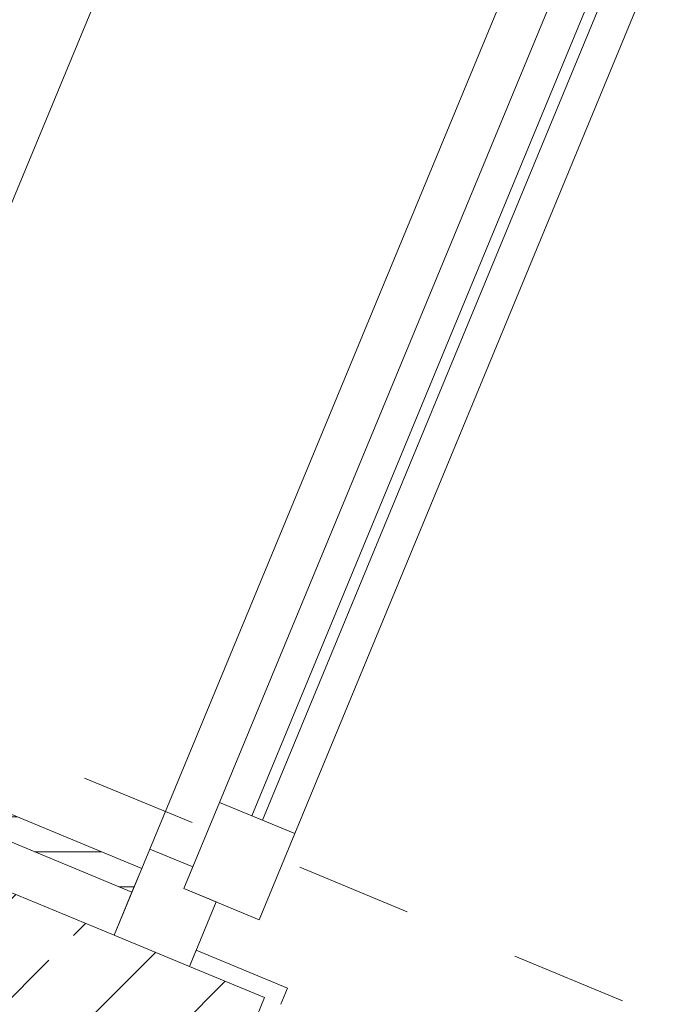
# Model space of a CAD drawing. Header units: metres. Extents: x -80 to 1923, y -189 to 69.
# Tile 76 of 256: x 927.051 to 927.611, y 5.329 to 6.174. Entities that reach past the tile are written whole.
import ezdxf

# ---------------------------------------------------------------- set-up
doc = ezdxf.new("R2010")
doc.units = ezdxf.units.M
doc.header["$MEASUREMENT"] = 0
doc.linetypes.add('Strichlinie_ eng', pattern=[0.115, 0.075, -0.04])
doc.layers.add('Neubau_10 Wand außen', color=7, linetype='Continuous')
doc.layers.add('Neubau_30 Dach', color=7, linetype='Continuous')
pattern_1 = [(45, (929.770002, 0), (-0.01767767, 0.01767767), [0, -0.025])]

# ---------------------------------------------------------------- blocks, each defined once
blk = doc.blocks.new('4 Flügelfenster 1+2+1 27_2')
at = {"layer": 'Neubau_10 Wand außen', "color": 7, "linetype": 'Continuous', "lineweight": 13}
for p, q in [((-2.005, 0.085), (-1.99, 0.085)), ((-1.99, 0), (-1.99, 0.085)), ((-1.945, -0.03), (-1.945, 0.04)), ((-1.945, 0.04), (-1.865, 0.04)), ((-1.865, 0.04), (-1.865, -0.03)), ((-1.865, 0.01), (-1.0675, 0.01)), ((-2.005, 0), (-1.945, 0)), ((-2.005, -0.07), (-2.005, 0)), ((-2.005, -0.07), (-2.005, 0)), ((-1.945, 0), (-1.945, -0.03)), ((-1.0675, 0), (-1.865, 0)), ((-1.945, -0.03), (-1.925, -0.03)), ((-1.865, -0.03), (-1.945, -0.03)), ((-1.925, -0.03), (-1.925, -0.07)), ((-1.925, -0.07), (-2.005, -0.07)), ((-1.943, -0.07), (-1.943, -0.392))]:
    blk.add_line(p, q, dxfattribs=at)
at = {"layer": 'Neubau_10 Wand außen', "color": 7, "linetype": 'Continuous', "lineweight": 9}
for p, q in [((-1.865, 0.04), (-1.0675, 0.04)), ((-1.0675, -0.03), (-1.865, -0.03)), ((-1.0075, -0.07), (-1.925, -0.07)), ((-1.943, -0.392), (1.943, -0.392))]:
    blk.add_line(p, q, dxfattribs=at)

msp = doc.modelspace()

# ---------------------------------------------------------------- hatches: boundary and pattern name
at = {"layer": 'Neubau_10 Wand außen', "linetype": 'Continuous', "lineweight": 9}
h = msp.add_hatch(dxfattribs=at)
h.set_pattern_fill('Holzwerkstoff_Sperrholz__D2', color=8, style=0, pattern_type=2)
h.set_pattern_definition([(0, (929.770002, 0), (0, 0.03), [])])
h.paths.add_polyline_path([(926.85824, 5.56889), (926.83451, 5.51161), (926.85484, 5.50319), (926.87015, 5.54015), (927.14731, 5.42534), (927.15573, 5.44567)])
at = {"layer": 'Neubau_10 Wand außen', "linetype": 'Continuous', "lineweight": 0, "true_color": 0x000000}
h = msp.add_hatch(dxfattribs=at)
h.set_pattern_fill('Beton_Stahlbeton_0001', color=18, style=0, pattern_type=2)
h.set_pattern_definition([(45, (929.77, 0), (-0.0848528, 0.0848528), []), (45, (929.72758, 0.04243), (-0.0848528, 0.0848528), [0.09, -0.03])])
h.paths.add_polyline_path([(927.03962, 5.42666), (926.89228, 5.07096), (927.11401, 4.97912), (927.26135, 5.33481), (927.19668, 5.3616), (927.132, 5.38839)])
h = msp.add_hatch(dxfattribs=at)
h.set_pattern_fill('Gips_0001', color=18, style=0, pattern_type=2)
h.set_pattern_definition(pattern_1)
h.paths.add_polyline_path([(927.27521, 5.32907), (927.28095, 5.34293), (927.20242, 5.37546), (927.19668, 5.3616), (927.26135, 5.33481)])
h = msp.add_hatch(dxfattribs=at)
h.set_pattern_fill('Gips_0001', color=18, style=0, pattern_type=2)
h.set_pattern_definition(pattern_1)
h.paths.add_polyline_path([(927.26135, 5.33481), (927.11975, 4.99298), (927.13361, 4.98724), (927.27521, 5.32907)])

# ---------------------------------------------------------------- linework, layer by layer
at = {"layer": 'Neubau_10 Wand außen', "color": 7, "linetype": 'Continuous', "lineweight": 13}
for p, q in [((927.15573, 5.44567), (926.85824, 5.56889)), ((926.87015, 5.54015), (927.14731, 5.42534)), ((926.8918, 5.48789), (927.132, 5.38839)), ((927.14731, 5.42534), (927.15573, 5.44567)), ((927.132, 5.38839), (927.14731, 5.42534)), ((927.132, 5.38839), (927.19668, 5.3616)), ((927.19668, 5.3616), (927.20242, 5.37546)), ((927.20242, 5.37546), (927.28095, 5.34293)), ((927.26135, 5.33481), (927.19668, 5.3616)), ((927.27521, 5.32907), (927.28095, 5.34293)), ((927.11401, 4.97912), (927.26135, 5.33481))]:
    msp.add_line(p, q, dxfattribs=at)
at = {"layer": 'Neubau_30 Dach', "color": 7, "linetype": 'Strichlinie_ eng', "lineweight": 9}
msp.add_line((943.08984, -1.09709), (926.87852, 5.61786), dxfattribs=at)

# ---------------------------------------------------------------- block references
at = {"layer": 'Neubau_10 Wand außen', "color": 7, "linetype": 'Continuous', "lineweight": 9, "xscale": -1, "rotation": 247.4999999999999}
msp.add_blockref('4 Flügelfenster 1+2+1 27_2', (927.96396, 7.21398), dxfattribs=at)

doc.saveas('drawing.dxf')
